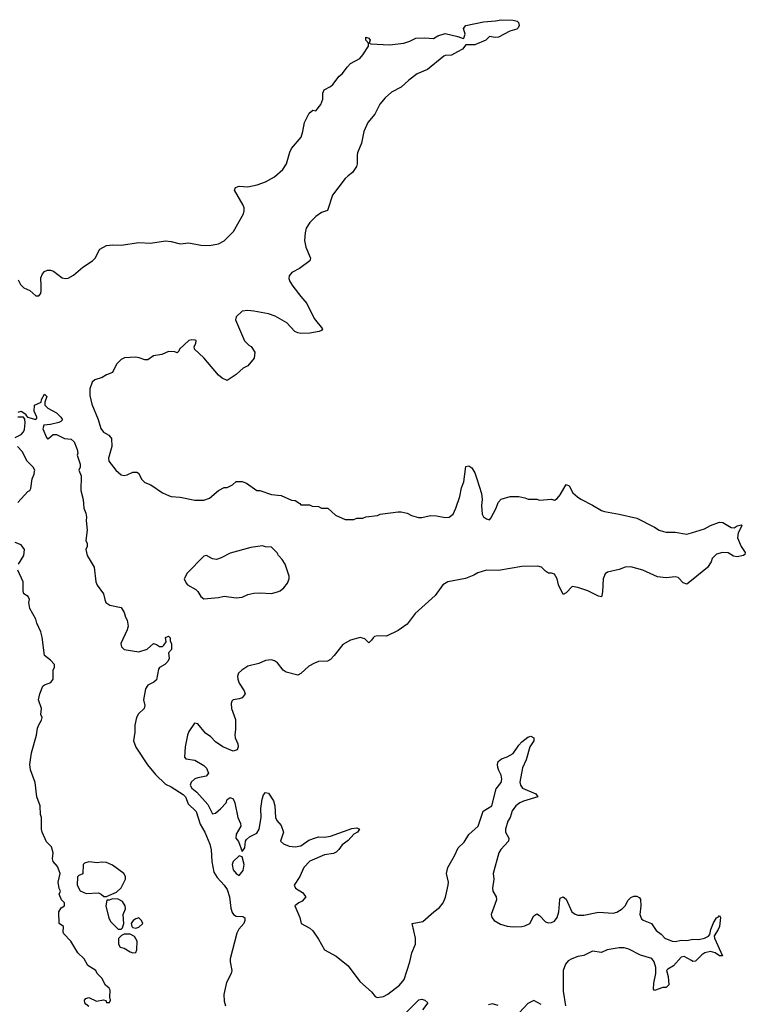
# Model space of a CAD drawing. Header units: inches. Extents: x 2348423 to 2474978, y 460702 to 613625.
# Tile 101 of 113: x 2435441 to 2440366, y 575121 to 581809. Entities that reach past the tile are written whole.
import ezdxf

# ---------------------------------------------------------------- set-up
doc = ezdxf.new("R2010")
doc.units = ezdxf.units.IN
doc.header["$MEASUREMENT"] = 0
for name, color, linetype in [('C4537', 7, 'Continuous'), ('C4538', 7, 'Continuous'), ('C4547', 7, 'Continuous')]:
    doc.layers.add(name, color=color, linetype=linetype)

msp = doc.modelspace()

# ---------------------------------------------------------------- linework, layer by layer
at = {"layer": 'C4537', "color": 5}
for points, elevation in [([(2435457.8, 580000), (2435470, 579988.7), (2435510.4, 579970.4), (2435550, 579934), (2435570, 579934), (2435583.7, 579950), (2435586.6, 579970), (2435586.1, 580000)], 60), ([(2437296.1, 580000), (2437348.7, 579928.7), (2437390, 579881), (2437439.8, 579779.8), (2437496, 579710), (2437490, 579698), (2437474, 579690), (2437410, 579679.3), (2437350, 579677.2), (2437330, 579681.2), (2437308.7, 579690), (2437255.3, 579750), (2437176.1, 579796.1), (2437130, 579811.6), (2437030, 579829.6), (2436990, 579833.6), (2436950, 579829.2), (2436910.8, 579790), (2436906.8, 579770), (2436967.7, 579627.7), (2436997.3, 579597.3), (2437011.3, 579590), (2437038, 579550), (2437032, 579510), (2436990, 579458), (2436956.9, 579443.1), (2436910, 579398), (2436850, 579358), (2436814.6, 579374.6), (2436790, 579395.3), (2436690, 579513.2), (2436628, 579570), (2436625.2, 579590), (2436636, 579610), (2436639, 579630), (2436632.6, 579632.6), (2436610, 579634), (2436590, 579629.3), (2436524.7, 579570), (2436522, 579558), (2436510, 579546), (2436493.6, 579553.6), (2436450, 579555.1), (2436406.2, 579533.8), (2436350, 579526.6), (2436310, 579498.7), (2436290, 579499.1), (2436252.9, 579513), (2436230, 579515.8), (2436152.2, 579512.2), (2436130, 579501), (2436099.2, 579470), (2436070, 579412.3), (2436030, 579396.9), (2436002, 579378), (2435950, 579363.6), (2435932.9, 579347.1), (2435917.3, 579302.7), (2435917.3, 579257.3), (2435930, 579198), (2435974.2, 579094.2), (2435992.3, 579032.3), (2436010, 579007.7), (2436046, 578986), (2436064.9, 578964.9), (2436066.4, 578910), (2436043.8, 578830), (2436046, 578810), (2436093, 578750), (2436130, 578718.4), (2436150, 578714), (2436170, 578717), (2436210, 578736.4), (2436236.4, 578736.4), (2436248.1, 578728.1), (2436270, 578686), (2436290, 578666), (2436332, 578650), (2436410, 578596), (2436450, 578576), (2436470, 578571), (2436530, 578566), (2436630, 578546), (2436690, 578546), (2436730, 578558), (2436790, 578611.3), (2436830, 578631.3), (2436850, 578632), (2436886, 578650), (2436910, 578672), (2436950, 578672), (2436979.8, 578659.8), (2437050, 578612), (2437071.6, 578611.6), (2437150, 578584.7), (2437216.9, 578576.9), (2437285.4, 578545.4), (2437310, 578542), (2437343.6, 578523.6), (2437350, 578514), (2437407.3, 578512.7), (2437425.4, 578505.4), (2437470, 578502), (2437490, 578492), (2437531.6, 578491.6), (2437583.6, 578443.6), (2437650, 578414), (2437710, 578414), (2437730, 578422), (2437770, 578422), (2437790, 578432), (2437870, 578442), (2437888.9, 578451.1), (2438010, 578466), (2438030, 578466), (2438070, 578456), (2438100.5, 578440.5), (2438147.5, 578427.5), (2438170, 578427.3), (2438230, 578440.7), (2438270, 578439.1), (2438330, 578428), (2438355.3, 578430), (2438382.7, 578450), (2438402, 578490), (2438429.4, 578570.6), (2438439.3, 578630), (2438455.1, 578670), (2438470, 578774), (2438490, 578778), (2438510, 578764.7), (2438530.7, 578730), (2438544.9, 578690), (2438574.8, 578590), (2438580.7, 578550), (2438576.3, 578510), (2438580.7, 578450), (2438590, 578431.3), (2438610, 578418), (2438630, 578412), (2438638, 578422), (2438674, 578490), (2438689, 578530), (2438710, 578551.3), (2438770, 578571), (2438830, 578571.3), (2438870, 578562), (2438891.6, 578551.6), (2438950, 578551.3), (2438970, 578546), (2439050, 578551), (2439070, 578546), (2439090, 578556), (2439110, 578581), (2439150.9, 578650.9), (2439170, 578642), (2439195.9, 578595.9), (2439227.5, 578567.5), (2439250, 578551), (2439330, 578511), (2439390, 578474.8), (2439410, 578467.3), (2439510.4, 578450.4), (2439630, 578422.8), (2439750, 578363), (2439781.7, 578341.7), (2439810, 578332.7), (2439830, 578328.2), (2439890, 578327.3), (2439970, 578314), (2440000, 578323.2)], 60), ([(2435430, 579142), (2435450.7, 579150.7), (2435482, 579130), (2435482, 579122), (2435494, 579110), (2435550, 579094), (2435558, 579102), (2435558, 579110), (2435539, 579150), (2435542, 579190), (2435588, 579212), (2435588.7, 579230), (2435610, 579264.7), (2435624.7, 579250), (2435610.8, 579210), (2435611, 579190), (2435631, 579170), (2435690, 579139.1), (2435721, 579110), (2435730.7, 579090), (2435721, 579079), (2435707.1, 579072.9), (2435650, 579059), (2435605.4, 579054.6), (2435598, 579030), (2435622, 578970), (2435630, 578962), (2435636.4, 578963.6), (2435669.1, 578990.9), (2435690, 578992), (2435745.2, 578965.2), (2435790, 578958.8), (2435810, 578942), (2435830.7, 578890), (2435835.3, 578864.7), (2435831.6, 578851.6), (2435850.8, 578790), (2435850.7, 578769.3), (2435842, 578750), (2435857.3, 578710), (2435855.5, 578610), (2435872, 578550), (2435877.1, 578490), (2435890, 578458), (2435894.4, 578430), (2435892.4, 578407.6), (2435898.7, 578341.3), (2435891, 578271), (2435898, 578250), (2435898, 578230), (2435891, 578210), (2435898.8, 578170), (2435946, 578090), (2435957.4, 577990), (2435967.1, 577967.1), (2436010.4, 577910), (2436018, 577870), (2436026.8, 577850), (2436052.5, 577832.5), (2436130, 577816), (2436150, 577782), (2436159.1, 577750), (2436170.4, 577730), (2436177.1, 577690), (2436170, 577664), (2436127.5, 577572.5), (2436131, 577550), (2436150.7, 577530.7), (2436250, 577514.8), (2436307, 577533), (2436350, 577571), (2436370, 577564.7), (2436390, 577551.3), (2436410, 577552), (2436420.4, 577559.6), (2436436.4, 577583.6), (2436430, 577612), (2436450, 577622), (2436462, 577610), (2436462, 577590), (2436472, 577570), (2436472, 577530), (2436451.3, 577508.7), (2436454.8, 577470), (2436447.3, 577450), (2436426.8, 577430), (2436390.3, 577409.7), (2436382.4, 577397.6), (2436370, 577325.2), (2436351, 577310), (2436310.3, 577289.7), (2436296, 577264), (2436282.3, 577190), (2436290.2, 577150), (2436286.7, 577130), (2436247, 577093), (2436234.6, 577070), (2436222.6, 577017.4), (2436222.7, 576970), (2436214, 576910), (2436230, 576867.7), (2436308.3, 576748.3), (2436362.9, 576682.9), (2436430, 576616.9), (2436470, 576598.2), (2436550, 576545.1), (2436566.3, 576530), (2436583.5, 576483.5), (2436638.1, 576430), (2436665.2, 576345.2), (2436698.3, 576290), (2436731.7, 576208.3), (2436740.8, 576170), (2436746.3, 576090), (2436759.5, 576019.5), (2436782, 575982), (2436830, 575930.3), (2436850, 575901.1), (2436865.6, 575850), (2436874.6, 575774.6), (2436884.2, 575744.2), (2436891.5, 575731.5), (2436910, 575718.6), (2436956.2, 575716.2), (2436968.5, 575708.5), (2436970.3, 575690), (2436961.7, 575670), (2436928.6, 575631.4), (2436915.9, 575604.1), (2436870.2, 575430), (2436869.2, 575410), (2436881.7, 575350), (2436876, 575330), (2436845.6, 575270), (2436827.6, 575187.6), (2436830, 575142), (2436839.1, 575110)], 40), ([(2435410, 578971.3), (2435450, 578992), (2435468, 579010), (2435474, 579026), (2435479, 579070), (2435476.4, 579096.4), (2435468, 579108), (2435428, 579108)], 40), ([(2435428, 578530), (2435496.4, 578603.6), (2435510, 578612), (2435516.5, 578623.5), (2435526, 578690), (2435538.9, 578721.1), (2435542.5, 578742.5), (2435542.9, 578750), (2435532.3, 578770), (2435492.7, 578810), (2435457, 578877), (2435426, 578910)], 40), ([(2435434, 578110), (2435469, 578170), (2435472.7, 578210), (2435450, 578242), (2435410, 578258)], 40), ([(2440000, 577998.6), (2439970, 577974), (2439943.7, 577983.7), (2439910, 578019), (2439890, 578024), (2439830, 578017.2), (2439770, 578024), (2439669.5, 578069.5), (2439590, 578092.7), (2439550, 578089.2), (2439510, 578074), (2439430, 578057.2), (2439414.4, 578045.6), (2439400.7, 578010), (2439396.8, 577923.2), (2439390, 577889), (2439370, 577894), (2439298, 577930), (2439230, 577953.2), (2439190, 577959), (2439150, 577915.3), (2439130, 577904), (2439098.4, 577970), (2439089.2, 578010), (2439070, 578042), (2439050, 578048.7), (2439030, 578049), (2439010, 578062), (2438982, 578090), (2438957.2, 578097.2), (2438850, 578095.1), (2438690, 578067.6), (2438609.6, 578069.6), (2438550, 578052.4), (2438523.4, 578036.6), (2438466, 578014), (2438348, 577990), (2438313.7, 577970), (2438262.2, 577897.8), (2438124.6, 577775.4), (2438070, 577703.7), (2438010, 577659.6), (2437930, 577621.6), (2437870, 577623), (2437850, 577618.7), (2437839.3, 577610), (2437830, 577593.2), (2437810, 577577.2), (2437782.7, 577602.7), (2437752.2, 577612.2), (2437686.1, 577593.9), (2437634.5, 577565.5), (2437576.5, 577490), (2437550, 577463.5), (2437530, 577451.3), (2437470, 577449.8), (2437442.2, 577437.8), (2437402.5, 577417.5), (2437350, 577367.6), (2437330, 577356.2), (2437250, 577377.3), (2437230, 577391.1), (2437190, 577439.8), (2437170, 577454), (2437150, 577460.8), (2437110, 577457.1), (2437063.6, 577436.4), (2436990, 577416.8), (2436948.4, 577390), (2436926.7, 577370), (2436920.2, 577350), (2436921.2, 577330), (2436930, 577302.4), (2436965.7, 577250), (2436972.2, 577230), (2436950, 577203), (2436930, 577195.1), (2436890, 577189), (2436881.1, 577178.9), (2436876.8, 577163.2), (2436879.1, 577130), (2436905.4, 577054.6), (2436906, 576990), (2436901, 576950), (2436902.8, 576930), (2436920.7, 576890), (2436924, 576870), (2436917.3, 576850), (2436890, 576839.5), (2436820.9, 576870), (2436770, 576904.2), (2436737.6, 576937.6), (2436702, 576962), (2436650, 577026.6), (2436628.7, 577031.3), (2436590, 576973.2), (2436581.1, 576950), (2436563.2, 576870), (2436560.4, 576800.4), (2436568.5, 576788.5), (2436630, 576778.9), (2436690, 576743.1), (2436710, 576724.9), (2436722.4, 576690), (2436706, 576670), (2436650, 576660.3), (2436630, 576651.7), (2436605.5, 576630), (2436598.5, 576610), (2436610.2, 576590), (2436642.3, 576562.3), (2436718.8, 576478.8), (2436750, 576414), (2436770, 576418.9), (2436806.6, 576450), (2436842.7, 576490), (2436850, 576511), (2436870, 576526), (2436890, 576516), (2436900.5, 576490), (2436922.4, 576390), (2436940.5, 576350), (2436943, 576330), (2436910, 576277.2), (2436907.8, 576250), (2436926.1, 576226.1), (2436950, 576158), (2436970, 576184.7), (2436974, 576230), (2436980.1, 576239.9), (2437001.6, 576258.4), (2437050, 576284.4), (2437066.6, 576310), (2437080.7, 576390), (2437076.9, 576450), (2437086.5, 576513.5), (2437095.9, 576544.1), (2437110, 576559.1), (2437130, 576554), (2437163.1, 576503.1), (2437173, 576470), (2437178, 576390), (2437186, 576370), (2437215.3, 576335.3), (2437232, 576290), (2437211.3, 576230), (2437232, 576210), (2437270, 576194), (2437310.4, 576190.4), (2437350, 576196.5), (2437404.7, 576235.3), (2437447.9, 576252.1), (2437470, 576257.6), (2437510, 576256.2), (2437550, 576262.3), (2437695.3, 576315.3), (2437730, 576320.5), (2437746.8, 576310), (2437734, 576290), (2437710, 576276.2), (2437670, 576233.3), (2437630, 576205.1), (2437607.7, 576172.3), (2437590, 576155.1), (2437570, 576146), (2437510, 576137.2), (2437410, 576092.6), (2437370.8, 576050), (2437342.8, 575990), (2437303, 575930), (2437314, 575910), (2437361.2, 575881.2), (2437383.8, 575850), (2437359.2, 575820.8), (2437334.8, 575810), (2437307.7, 575790), (2437342.8, 575710), (2437352, 575670), (2437410, 575638.8), (2437430, 575618.8), (2437470, 575562.8), (2437510, 575490.8), (2437590, 575446.8), (2437670, 575382.4), (2437750, 575276.3), (2437830, 575204.7), (2437853, 575173), (2437866.7, 575166.7), (2437910, 575173.7), (2437939.6, 575190), (2438019.8, 575250), (2438050.7, 575290), (2438089.7, 575409.7), (2438102, 575470), (2438126.8, 575530), (2438127.8, 575570), (2438104.5, 575670), (2438177.2, 575682.7), (2438251.6, 575750), (2438290, 575778.3), (2438315.8, 575810), (2438330.6, 575849.4), (2438349, 575930), (2438350.7, 575950.7), (2438339.1, 576010), (2438346, 576050), (2438391.5, 576128.5), (2438417, 576183), (2438457.2, 576222.8), (2438490, 576274.4), (2438554, 576330), (2438587.7, 576432.3), (2438646.6, 576470), (2438675.6, 576584.4), (2438710, 576626.8), (2438713.3, 576650), (2438710, 576678), (2438692.3, 576710), (2438686.6, 576730), (2438683.7, 576750), (2438689.2, 576770), (2438711.7, 576788.3), (2438750, 576802.4), (2438790, 576825.3), (2438830, 576882), (2438850, 576902.6), (2438890, 576936.5), (2438910, 576942), (2438930.2, 576930.2), (2438930.3, 576910), (2438903.7, 576870), (2438877.8, 576782.2), (2438852.9, 576727.1), (2438835.3, 576630), (2438840.3, 576610), (2438854.9, 576590), (2438944.9, 576550), (2438958, 576530), (2438860.7, 576500.7), (2438836.3, 576490), (2438808, 576470), (2438784.8, 576435.2), (2438770.4, 576390), (2438755.1, 576364.9), (2438739.3, 576310), (2438738, 576290), (2438760.5, 576250), (2438759.3, 576230), (2438707.1, 576172.9), (2438692.8, 576150), (2438654.9, 576010), (2438659.5, 575970), (2438650.3, 575910), (2438653.4, 575890), (2438674, 575850), (2438676.4, 575830), (2438642, 575730), (2438644.9, 575710), (2438661.6, 575690), (2438704.9, 575664.9), (2438750, 575652.3), (2438790, 575646), (2438848.7, 575650), (2438870, 575654), (2438903.6, 575670), (2438930, 575722.8), (2438950, 575735.8), (2438970, 575724.4), (2439010, 575682), (2439030, 575674.7), (2439050, 575676.1), (2439070, 575686.3), (2439089, 575711), (2439099.8, 575750), (2439106.2, 575830), (2439110, 575840.7), (2439130, 575850.7), (2439150, 575834.8), (2439188.7, 575748.7), (2439212.1, 575732), (2439230, 575726.9), (2439270, 575726.4), (2439370, 575746.9), (2439470, 575739.5), (2439494.2, 575745.8), (2439530.9, 575769.1), (2439549.8, 575790.2), (2439571.9, 575828.1), (2439590, 575846.4), (2439610, 575856), (2439630, 575856), (2439646.6, 575846.6), (2439654.1, 575834.1), (2439656.9, 575790), (2439650.3, 575730.3), (2439661.6, 575701.6), (2439671.8, 575691.8), (2439728.7, 575668.7), (2439761.1, 575621.1), (2439796.1, 575596.1), (2439819.1, 575570), (2439870, 575550.3), (2439892.9, 575547.1), (2439930, 575556.3), (2439970, 575554.4), (2440000, 575560.9)], 60), ([(2435910, 575106.1), (2435890, 575121.5), (2435882.8, 575130), (2435881.7, 575150), (2435890, 575161.3), (2435910, 575167.6), (2435962.9, 575142.9), (2436010.8, 575150.8), (2436026.4, 575146.4), (2436030, 575134), (2436050, 575134), (2436058, 575150), (2436054, 575170), (2436056, 575216), (2436048.7, 575230), (2436024, 575250), (2435998, 575298), (2435968, 575330), (2435958, 575350), (2435903.7, 575383.7), (2435878, 575430), (2435835.3, 575470), (2435788.7, 575550), (2435740.2, 575600.2), (2435735.3, 575610), (2435738, 575650), (2435708, 575670), (2435706, 575750), (2435723.1, 575776.9), (2435746, 575790), (2435746, 575810), (2435726, 575830), (2435708, 575870), (2435718, 575890), (2435708.4, 575908.4), (2435702, 575950), (2435715.3, 576010), (2435698, 576058), (2435668.7, 576090), (2435664, 576110), (2435668.7, 576150), (2435658, 576190), (2435623.7, 576223.7), (2435593.2, 576290), (2435588.7, 576310), (2435589.3, 576390), (2435582.7, 576410), (2435579.5, 576470), (2435556.9, 576530), (2435546.8, 576626.8), (2435513.9, 576713.9), (2435509.8, 576749.8), (2435522, 576830), (2435554.3, 576950), (2435562.7, 576997.3), (2435570, 577018.8), (2435589.2, 577050), (2435593.2, 577070), (2435584, 577090), (2435589, 577130), (2435569, 577190), (2435577.2, 577230), (2435599, 577281), (2435610, 577292), (2435652.5, 577307.5), (2435668.7, 577330), (2435669, 577390), (2435678, 577410), (2435678, 577430), (2435650, 577459), (2435609, 577490), (2435593.6, 577613.6), (2435584, 577650), (2435557.2, 577710), (2435550, 577738), (2435509.2, 577810), (2435504, 577850), (2435508, 577870), (2435498, 577890), (2435468.7, 577910), (2435464, 577930), (2435465.2, 577990), (2435429, 578070)], 40), ([(2440000, 575417.7), (2439950, 575444.5), (2439930, 575440.9), (2439878.2, 575381.8), (2439839.8, 575360.2), (2439830.7, 575350), (2439842, 575310), (2439847.3, 575252.7), (2439830, 575236), (2439805.5, 575234.5), (2439750, 575215.3), (2439744.1, 575224.1), (2439744.4, 575264.4), (2439757.7, 575330), (2439759.7, 575370), (2439748.3, 575410), (2439731.4, 575431.4), (2439655.5, 575455.5), (2439575.7, 575495.7), (2439543.7, 575503.7), (2439510, 575504.1), (2439429.6, 575490.4), (2439390, 575473.1), (2439330, 575482), (2439270, 575452.5), (2439230, 575444.7), (2439188.7, 575430), (2439164.9, 575415.1), (2439145.8, 575394.2), (2439129.3, 575350), (2439129.4, 575209.4), (2439146.3, 575110)], 60), ([(2438060, 575060), (2438150, 575150.6), (2438170, 575156.3), (2438192, 575150), (2438212, 575130), (2438175.9, 575084.1)], 40), ([(2438980.1, 575120.1), (2438930, 575146), (2438890, 575126), (2438834.4, 575065.6)], 60), ([(2438688.1, 575111.9), (2438650, 575123.6), (2438623.7, 575116.3)], 60)]:
    msp.add_lwpolyline(points, dxfattribs=dict(at, elevation=elevation))
for points, elevation in [([(2437090, 578235.3), (2437010, 578224), (2436870, 578185.2), (2436807.5, 578152.5), (2436776.8, 578143.2), (2436750, 578146), (2436710, 578169.2), (2436690, 578165.2), (2436577.3, 578050), (2436557.3, 578010), (2436570, 577981), (2436581, 577970), (2436637.5, 577937.5), (2436650, 577924.9), (2436670.3, 577890.3), (2436690, 577874.9), (2436790, 577884.9), (2436830, 577893.6), (2436910, 577881.8), (2436950, 577886.4), (2436990, 577904), (2437030, 577914), (2437070, 577916.9), (2437150, 577912.2), (2437190, 577923.1), (2437209, 577930), (2437233.2, 577950), (2437258, 577982), (2437269, 578010), (2437269, 578030), (2437242, 578110), (2437223.1, 578143.1), (2437198, 578170), (2437188.4, 578188.4), (2437150, 578226), (2437110, 578228)], 60), ([(2435910, 576088.7), (2435881, 576079), (2435872, 576070), (2435870, 576006), (2435843.6, 575996.4), (2435832.7, 575987.3), (2435832, 575930), (2435851.6, 575891.6), (2435892.7, 575872.7), (2435976.9, 575876.9), (2435994, 575870), (2436012.7, 575852.7), (2436030, 575852), (2436050, 575862), (2436098, 575882), (2436130, 575911.3), (2436159.3, 575970), (2436159.3, 575990), (2436149, 576010), (2436070, 576065.2), (2436030, 576083.7), (2435993.7, 576086.3), (2435970, 576082.7)], 40), ([(2436930, 576129.2), (2436890.5, 576090), (2436883.2, 576070), (2436890, 576034), (2436910, 576008.5), (2436930, 575994.8), (2436958.4, 576030), (2436965.1, 576070), (2436950, 576122)], 60), ([(2436070, 575838), (2436047.3, 575827.3), (2436032.7, 575827.3), (2436026, 575790), (2436045.5, 575705.5), (2436060.5, 575680.5), (2436110, 575632), (2436130, 575632), (2436139, 575641), (2436149, 575670), (2436144, 575730), (2436159, 575770), (2436157.2, 575790), (2436138, 575818), (2436110, 575835.3)], 40), ([(2436250, 575708), (2436230, 575702), (2436212, 575690), (2436198, 575670), (2436202, 575650), (2436210, 575642), (2436230, 575638), (2436250, 575644.7), (2436278, 575670), (2436268, 575690)], 40), ([(2436190, 575598), (2436150, 575598), (2436131.6, 575588.4), (2436112, 575568), (2436111.3, 575530), (2436122, 575510), (2436150, 575502), (2436190, 575478), (2436210, 575471.3), (2436230, 575472), (2436237.2, 575490), (2436239, 575550), (2436220.4, 575580.4)], 40)]:
    msp.add_lwpolyline(points, close=True, dxfattribs=dict(at, elevation=elevation))
at = {"layer": 'C4538', "color": 5, "elevation": 60}
for points in [[(2435586.1, 580000), (2435585.4, 580054.6), (2435596.6, 580083.4), (2435610, 580098), (2435630, 580108.2), (2435650, 580108.5), (2435670, 580101.3), (2435730, 580056.5), (2435750, 580051.8), (2435770, 580053.7), (2435805.7, 580074.3), (2435870, 580128.4), (2435935.1, 580170), (2435954.5, 580190), (2435986, 580250), (2436030, 580275.5), (2436070, 580280.5), (2436130, 580278), (2436250, 580294.9), (2436330, 580290.6), (2436430, 580307.7), (2436470, 580303), (2436530, 580285.5), (2436590, 580293.4), (2436670, 580277.3), (2436730, 580275.5), (2436790, 580287), (2436830, 580307), (2436892.1, 580370), (2436959.1, 580490), (2436965.7, 580510), (2436965.4, 580530), (2436958.3, 580550), (2436899.3, 580650), (2436905.2, 580670), (2436930, 580677.3), (2436990, 580674.4), (2437052.4, 580687.6), (2437110, 580707), (2437170, 580742), (2437227.7, 580792.3), (2437252.8, 580830), (2437274, 580910), (2437284.9, 580935.1), (2437351.5, 581010), (2437363.6, 581050), (2437374, 581110), (2437405.2, 581174.8), (2437430, 581193.4), (2437450, 581190.8), (2437485.9, 581234.1), (2437499.7, 581270), (2437499.5, 581310), (2437507.5, 581332.5), (2437550, 581355.5), (2437566.6, 581370), (2437610, 581426), (2437630, 581441), (2437665.2, 581490), (2437687.5, 581512.5), (2437750, 581546), (2437769.6, 581570.4), (2437809.2, 581630), (2437808.7, 581650), (2437789.5, 581670), (2437790, 581690.7), (2437810, 581684.7), (2437818.8, 581670), (2437814, 581650), (2437824.7, 581644.7), (2437950, 581638.8), (2438049.4, 581650.6), (2438090, 581662.8), (2438130, 581682.8), (2438190, 581686), (2438250, 581680.7), (2438280.1, 581699.9), (2438330, 581716.3), (2438415.2, 581695.2), (2438450, 581681), (2438456, 581684), (2438465.2, 581710), (2438454, 581750), (2438470, 581770.5), (2438590, 581794.4), (2438670, 581801.1), (2438710, 581809.1), (2438790, 581805.4), (2438818, 581798), (2438827, 581790), (2438831.7, 581770), (2438825.5, 581754.5), (2438815.5, 581744.5), (2438768.1, 581731.9), (2438690, 581691.2), (2438667.6, 581687.6), (2438630, 581694), (2438604.7, 581670), (2438530, 581638), (2438470, 581638), (2438446.8, 581610), (2438413.4, 581590), (2438372.1, 581567.9), (2438330, 581565.4), (2438319.4, 581560.6), (2438210, 581471.6), (2438138, 581442), (2438081.4, 581398.6), (2438030, 581351.3), (2437964.1, 581315.9), (2437921.1, 581278.9), (2437884.5, 581235.5), (2437852.7, 581167.3), (2437804.9, 581110), (2437778, 581050), (2437761, 580970), (2437734.4, 580905.6), (2437730.7, 580889.3), (2437732.7, 580830), (2437728, 580812), (2437700.7, 580770), (2437670, 580749.6), (2437650.4, 580730), (2437563.2, 580616.8), (2437530, 580514), (2437490, 580499.6), (2437450, 580471.5), (2437409.3, 580430.7), (2437386.5, 580393.5), (2437378.4, 580361.6), (2437374.3, 580310), (2437383.9, 580263.9), (2437414.4, 580190), (2437410.4, 580170), (2437340.9, 580119.1), (2437288.6, 580091.4), (2437270.6, 580070), (2437268, 580050), (2437274, 580030), (2437296.1, 580000)], [(2435430, 580042.8), (2435447, 580010), (2435457.8, 580000)]]:
    msp.add_lwpolyline(points, dxfattribs=at)
at = {"layer": 'C4547', "color": 5, "elevation": 60}
for points in [[(2440000, 578323.2), (2440089.5, 578350.5), (2440130, 578374), (2440190, 578396), (2440214.4, 578394.4), (2440270, 578360.7), (2440290, 578357.3), (2440311.1, 578371.1), (2440336.9, 578376.9), (2440342, 578370), (2440317.3, 578322.7), (2440314, 578290), (2440339.1, 578230), (2440366, 578190), (2440363.6, 578176.4), (2440354, 578170), (2440310, 578161.1), (2440285.6, 578165.6), (2440250, 578187), (2440210.7, 578189.3), (2440170, 578179), (2440141, 578150), (2440134.4, 578125.6), (2440110, 578088.7), (2440000, 577998.6)], [(2440000, 575560.9), (2440010, 575563.1), (2440050, 575560.3), (2440089.2, 575570), (2440116.4, 575583.6), (2440125.8, 575594.2), (2440132, 575630), (2440150, 575674), (2440170, 575707.3), (2440184.8, 575715.2), (2440190, 575724.7), (2440197.3, 575710), (2440190.3, 575650), (2440182.4, 575630), (2440153.7, 575586.3), (2440156.4, 575570), (2440210.4, 575449.6), (2440190, 575449.5), (2440162, 575470), (2440130, 575478.4), (2440091.3, 575470), (2440070, 575457), (2440027.3, 575412.7), (2440010, 575412.3), (2440000, 575417.7)]]:
    msp.add_lwpolyline(points, dxfattribs=at)

doc.saveas('drawing.dxf')
